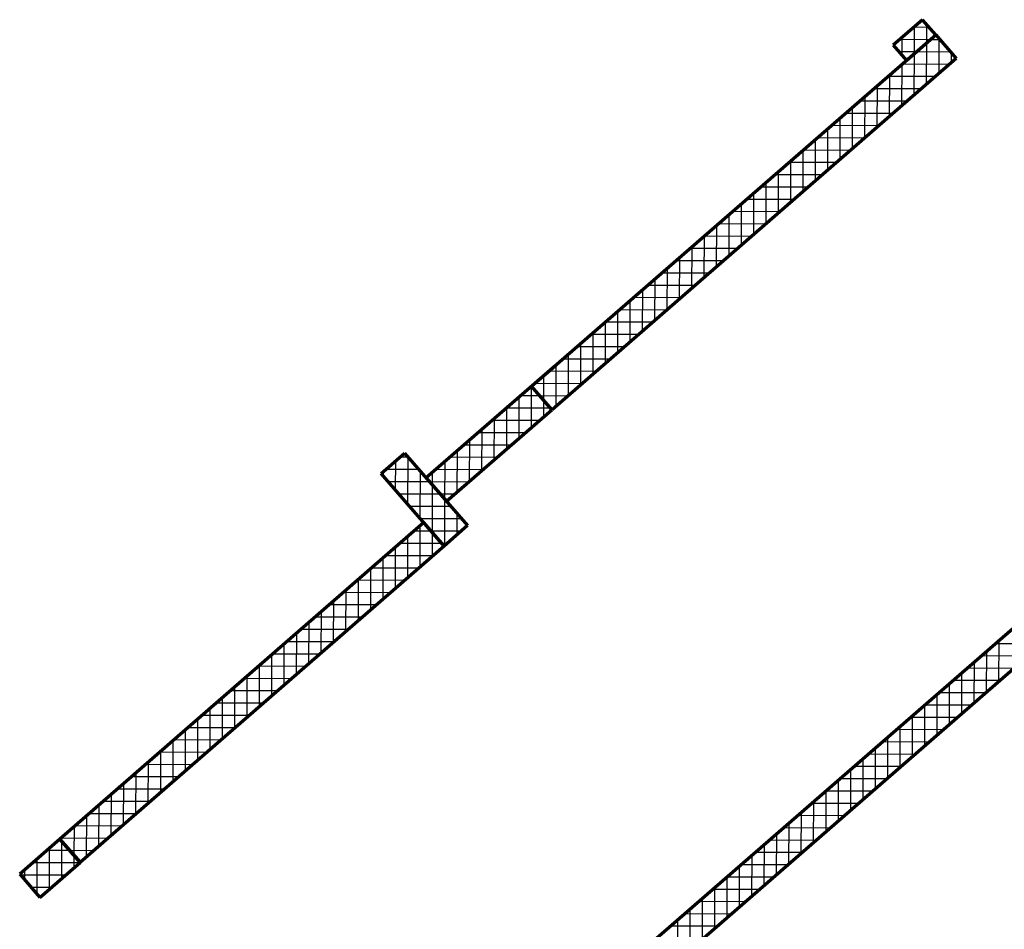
# Model space of a CAD drawing. Header units: millimetres. Extents: x 98667 to 994031, y -2704 to 533009.
# Tile 75 of 153: x 442881 to 449223, y 212231 to 218090. Entities that reach past the tile are written whole.
import ezdxf

# ---------------------------------------------------------------- set-up
doc = ezdxf.new("R2010")
doc.units = ezdxf.units.MM
doc.layers.add('A-WALL-FULL', color=6, linetype='Continuous', lineweight=70)
doc.layers.add('A-WALL-PATT', color=5, linetype='Continuous', lineweight=15)
doc.layers.add('A-WALL-PATT-50', color=5, linetype='Continuous')

msp = doc.modelspace()

# ---------------------------------------------------------------- linework, layer by layer
at = {"layer": 'A-WALL-FULL', "color": 251, "linetype": 'ByBlock'}
for p, q in [((448697.1, 218090.1), (448508.6, 217926.2)), ((448782.4, 217992), (448697.1, 218090.1)), ((446178.8, 215728.7), (448782.4, 217992)), ((448593.9, 217828.1), (448782.4, 217992)), ((448782.4, 217992), (448913.6, 217841)), ((448508.6, 217926.2), (448593.9, 217828.1)), ((448913.6, 217841), (446310.1, 215577.8)), ((446329.3, 215860.5), (445499.1, 215138.9)), ((446178.3, 215729.3), (446329.8, 215860)), ((446329.8, 215860), (446329.3, 215860.5)), ((446309.8, 215578.1), (446178.3, 215729.3)), ((446310.1, 215577.8), (446178.8, 215728.7)), ((445630.3, 214987.9), (446309.8, 215578.1)), ((445208.9, 215167.8), (445359.9, 215299)), ((445359.9, 215299), (445766.7, 214831.1)), ((445615.7, 214699.9), (445208.9, 215167.8)), ((445499.1, 215138.9), (445630.3, 214987.9)), ((445484.5, 214850.8), (443140.3, 212812.2)), ((445614.7, 214701.1), (445484.5, 214850.8)), ((445766.7, 214831.1), (445615.7, 214699.9)), ((443270.1, 212662.9), (445614.7, 214701.1)), ((445345.3, 210750.6), (449759.7, 214588.6)), ((449739.9, 214306.5), (445476, 210600.2)), ((443140.3, 212812.2), (442881.2, 212586.9)), ((443140.3, 212812.2), (443270.1, 212662.9)), ((443271.1, 212661.7), (443140.3, 212812.2)), ((443012, 212436.5), (443271.1, 212661.7)), ((442881.2, 212586.9), (443012, 212436.5))]:
    msp.add_line(p, q, dxfattribs=at)
at = {"layer": 'A-WALL-PATT', "color": 251, "linetype": 'Continuous'}
for p, q in [((448644.4, 217872), (448644.9, 218044.7)), ((448747.3, 217961.4), (448549.7, 217962)), ((448809.1, 217961.3), (448747.3, 217961.4)), ((448802.8, 217744.7), (448803.4, 217967.8)), ((448643.7, 217606.4), (448644.4, 217872)), ((448869.1, 217802.3), (448565.2, 217803.2)), ((448484.6, 217468.1), (448485.3, 217733.7)), ((448687, 217644.1), (448383.2, 217644.9)), ((448325.4, 217329.7), (448326.2, 217595.4)), ((448505, 217485.8), (448201.1, 217486.7)), ((448166.3, 217191.4), (448167, 217457)), ((448007.2, 217053.1), (448007.9, 217318.7)), ((448323, 217327.6), (448019.1, 217328.4)), ((448140.9, 217169.3), (447837, 217170.2)), ((447848, 216914.7), (447848.8, 217180.4)), ((447688.9, 216776.4), (447689.6, 217042)), ((447958.9, 217011.1), (447655, 217011.9)), ((447776.8, 216852.8), (447472.9, 216853.7)), ((447529.8, 216638.1), (447530.5, 216903.7)), ((447370.6, 216499.7), (447371.4, 216765.4)), ((447594.8, 216694.6), (447290.9, 216695.4)), ((447211.5, 216361.4), (447212.2, 216627.1)), ((447412.7, 216536.4), (447108.9, 216537.2)), ((447052.4, 216223.1), (447053.1, 216488.7)), ((446893.2, 216084.8), (446894, 216350.4)), ((447230.7, 216378.1), (446926.8, 216378.9)), ((446734.1, 215946.4), (446734.8, 216212.1)), ((447048.6, 216219.9), (446744.8, 216220.7)), ((446866.6, 216061.6), (446562.7, 216062.4)), ((446575, 215808.1), (446575.7, 216073.7)), ((446684.6, 215903.4), (446380.7, 215904.2)), ((446415.8, 215669.8), (446416.6, 215935.4)), ((446257, 215638.8), (446257.4, 215797.1)), ((446257.4, 215797.6), (446257.4, 215798.1)), ((446197.6, 215745.9), (446197.4, 215745.9)), ((446502.5, 215745.1), (446198.6, 215745.9)), ((446097.6, 215393.8), (446098.3, 215659.8)), ((446256.7, 215532), (446257, 215638.8)), ((446302.1, 215586.9), (446015.4, 215587.7)), ((446320.5, 215586.9), (446302.1, 215586.9)), ((445938.4, 215255.6), (445939.2, 215521.4)), ((445779.3, 215117.4), (445780, 215383.1)), ((446137.7, 215428.6), (445833.3, 215429.5)), ((445383.4, 215271.9), (445328.9, 215272.1)), ((445955.5, 215270.4), (445651.3, 215271.2)), ((445302.9, 215059.7), (445303.4, 215250)), ((445620.2, 214999.5), (445620.9, 215244.8)), ((445461.2, 214877.7), (445462, 215181.6)), ((445521.7, 215112.8), (445256.1, 215113.5)), ((445773.3, 215112.1), (445521.7, 215112.8)), ((445660.1, 214953.7), (445394.4, 214954.4)), ((445619.4, 214703.1), (445620.2, 214999.5)), ((445460.3, 214566.9), (445461, 214830.4)), ((445532.8, 214795.3), (445421, 214795.6)), ((445724.9, 214794.7), (445532.8, 214795.3)), ((445301.2, 214428.5), (445301.9, 214692)), ((445540.4, 214636.5), (445239, 214637.3)), ((445142, 214290.2), (445142.8, 214553.6)), ((445358.3, 214478.3), (445057.1, 214479.1)), ((444982.9, 214151.9), (444983.6, 214415.2)), ((445176.3, 214320), (444875.1, 214320.8)), ((444823.8, 214013.6), (444824.5, 214276.8)), ((444664.6, 213875.2), (444665.4, 214138.4)), ((444994.3, 214161.8), (444693.1, 214162.6)), ((444505.5, 213736.9), (444506.2, 214000)), ((444812.2, 214003.5), (444511.2, 214004.3)), ((449376.9, 213990.9), (449073.2, 213991.8)), ((449109.3, 213758.3), (449110.1, 214023.8)), ((444346.4, 213598.6), (444347.1, 213861.6)), ((448950.2, 213620), (448950.9, 213885.5)), ((444630.2, 213845.3), (444329.2, 213846.1)), ((449194.8, 213832.7), (448891.2, 213833.5)), ((448791.1, 213481.7), (448791.8, 213747.1)), ((444448.1, 213687), (444147.2, 213687.8)), ((444187.2, 213460.2), (444188, 213723.3)), ((449012.8, 213674.4), (448709.1, 213675.3)), ((448631.9, 213343.4), (448632.7, 213608.8)), ((444028.1, 213321.9), (444028.8, 213584.9)), ((444266.1, 213528.8), (443965.3, 213529.6)), ((448830.7, 213516.2), (448527.1, 213517)), ((443869, 213183.6), (443869.7, 213446.5)), ((448472.8, 213205.1), (448473.5, 213470.4)), ((444084, 213370.5), (443783.3, 213371.3)), ((448648.7, 213357.9), (448345.1, 213358.8)), ((443709.8, 213045.2), (443710.6, 213308.1)), ((448313.7, 213066.8), (448314.4, 213332.1)), ((443550.7, 212906.9), (443551.4, 213169.7)), ((443902, 213212.3), (443601.4, 213213.1)), ((448154.5, 212928.4), (448155.3, 213193.7)), ((448466.6, 213199.7), (448163.1, 213200.5)), ((443719.9, 213054), (443419.4, 213054.8)), ((448284.5, 213041.4), (447981.1, 213042.3)), ((447995.4, 212790.1), (447996.1, 213055.4)), ((443391.6, 212768.6), (443392.3, 213031.3)), ((447836.3, 212651.8), (447837, 212917)), ((443232.7, 212706), (443233.2, 212892.9)), ((443537.9, 212895.8), (443237.4, 212896.6)), ((448102.5, 212883.2), (447799.1, 212884)), ((443204.9, 212737.9), (443055.4, 212738.3)), ((443073.3, 212489.8), (443074, 212754.5)), ((443355.9, 212737.5), (443204.9, 212737.9)), ((447920.4, 212724.9), (447617.1, 212725.8)), ((447677.1, 212513.5), (447677.9, 212778.6)), ((443232.4, 212628.1), (443232.7, 212706)), ((442914.7, 212548.3), (442914.9, 212616.2)), ((447518, 212375.2), (447518.7, 212640.3)), ((443176.2, 212579.3), (442887.1, 212580.1)), ((447738.4, 212566.7), (447435.1, 212567.5)), ((447358.9, 212236.8), (447359.6, 212501.9)), ((447556.3, 212408.4), (447253, 212409.3)), ((447199.7, 212098.5), (447200.5, 212363.6)), ((447374.2, 212250.2), (447071, 212251))]:
    msp.add_line(p, q, dxfattribs=at)
at = {"layer": 'A-WALL-PATT-50', "color": 251, "linetype": 'Continuous'}
for p, q in [((448724, 217941.2), (448724.3, 218058.8)), ((448739.9, 218040.8), (448640.7, 218041.1)), ((448644.4, 217872), (448644.9, 218044.7)), ((448747.3, 217961.4), (448549.7, 217962)), ((448565, 217861.4), (448565.3, 217975.5)), ((448723.3, 217675.6), (448724, 217941.2)), ((448809.1, 217961.3), (448747.3, 217961.4)), ((448802.8, 217744.7), (448803.4, 217967.8)), ((448656.2, 217882.3), (448546.6, 217882.6)), ((448643.7, 217606.4), (448644.4, 217872)), ((448878.2, 217881.7), (448656.2, 217882.3)), ((448882.4, 217813.9), (448882.6, 217876.7)), ((448564.1, 217537.2), (448564.9, 217802.9)), ((448869.1, 217802.3), (448565.2, 217803.2)), ((448484.6, 217468.1), (448485.3, 217733.7)), ((448778.1, 217723.2), (448474.2, 217724.1)), ((448687, 217644.1), (448383.2, 217644.9)), ((448405, 217398.9), (448405.7, 217664.5)), ((448596, 217565), (448292.1, 217565.8)), ((448325.4, 217329.7), (448326.2, 217595.4)), ((448505, 217485.8), (448201.1, 217486.7)), ((448245.9, 217260.6), (448246.6, 217526.2)), ((448166.3, 217191.4), (448167, 217457)), ((448086.7, 217122.2), (448087.5, 217387.9)), ((448414, 217406.7), (448110.1, 217407.6)), ((448007.2, 217053.1), (448007.9, 217318.7)), ((448323, 217327.6), (448019.1, 217328.4)), ((447927.6, 216983.9), (447928.3, 217249.5)), ((448231.9, 217248.5), (447928.1, 217249.3)), ((448140.9, 217169.3), (447837, 217170.2)), ((447848, 216914.7), (447848.8, 217180.4)), ((447768.5, 216845.6), (447769.2, 217111.2)), ((447688.9, 216776.4), (447689.6, 217042)), ((448049.9, 217090.2), (447746, 217091.1)), ((447609.3, 216707.2), (447610.1, 216972.9)), ((447958.9, 217011.1), (447655, 217011.9)), ((447867.8, 216932), (447564, 216932.8)), ((447776.8, 216852.8), (447472.9, 216853.7)), ((447529.8, 216638.1), (447530.5, 216903.7)), ((447450.2, 216568.9), (447450.9, 216834.6)), ((447370.6, 216499.7), (447371.4, 216765.4)), ((447685.8, 216773.7), (447381.9, 216774.6)), ((447594.8, 216694.6), (447290.9, 216695.4)), ((447291.1, 216430.6), (447291.8, 216696.2)), ((447503.8, 216615.5), (447199.9, 216616.3)), ((447211.5, 216361.4), (447212.2, 216627.1)), ((447412.7, 216536.4), (447108.9, 216537.2)), ((447131.9, 216292.3), (447132.7, 216557.9)), ((447052.4, 216223.1), (447053.1, 216488.7)), ((446972.8, 216153.9), (446973.5, 216419.6)), ((447321.7, 216457.2), (447017.8, 216458.1)), ((446893.2, 216084.8), (446894, 216350.4)), ((447230.7, 216378.1), (446926.8, 216378.9)), ((446813.7, 216015.6), (446814.4, 216281.2)), ((447139.7, 216299), (446835.8, 216299.8)), ((446734.1, 215946.4), (446734.8, 216212.1)), ((447048.6, 216219.9), (446744.8, 216220.7)), ((446957.6, 216140.7), (446653.7, 216141.6)), ((446654.5, 215877.3), (446655.3, 216142.9)), ((446866.6, 216061.6), (446562.7, 216062.4)), ((446575, 215808.1), (446575.7, 216073.7)), ((446775.6, 215982.5), (446471.7, 215983.3)), ((446495.4, 215738.9), (446496.1, 216004.6)), ((446684.6, 215903.4), (446380.7, 215904.2)), ((446415.8, 215669.8), (446416.6, 215935.4)), ((446336.3, 215600.6), (446337, 215866.2)), ((446257, 215638.8), (446257.4, 215797.1)), ((446257.4, 215797.6), (446257.4, 215798.1)), ((446289.3, 215825.1), (446288.5, 215825.1)), ((446593.5, 215824.2), (446289.7, 215825.1)), ((446177.1, 215462.9), (446177.9, 215728.9)), ((446197.6, 215745.9), (446197.4, 215745.9)), ((446502.5, 215745.1), (446198.6, 215745.9)), ((446097.6, 215393.8), (446098.3, 215659.8)), ((446233, 215666.5), (446106.4, 215666.8)), ((446411.5, 215666), (446233, 215666.5)), ((446256.7, 215532), (446257, 215638.8)), ((446302.1, 215586.9), (446015.4, 215587.7)), ((446018, 215324.7), (446018.7, 215590.6)), ((446320.5, 215586.9), (446302.1, 215586.9)), ((445938.4, 215255.6), (445939.2, 215521.4)), ((445858.9, 215186.5), (445859.6, 215452.3)), ((446228.8, 215507.7), (445924.4, 215508.6)), ((445779.3, 215117.4), (445780, 215383.1)), ((446137.7, 215428.6), (445833.3, 215429.5)), ((446046.6, 215349.5), (445742.3, 215350.3)), ((445383.4, 215271.9), (445328.9, 215272.1)), ((445382, 214968.7), (445382.9, 215272.6)), ((445955.5, 215270.4), (445651.3, 215271.2)), ((445699.7, 215048.3), (445700.5, 215314)), ((445452.6, 215192.4), (445237.9, 215193)), ((445302.9, 215059.7), (445303.4, 215250)), ((445620.2, 214999.5), (445620.9, 215244.8)), ((445223.8, 215150.7), (445223.9, 215180.8)), ((445461.2, 214877.7), (445462, 215181.6)), ((445541.1, 215090.5), (445541.3, 215175.6)), ((445864.4, 215191.2), (445560.3, 215192.1)), ((445521.7, 215112.8), (445256.1, 215113.5)), ((445773.3, 215112.1), (445521.7, 215112.8)), ((445540.3, 214786.6), (445541.1, 215090.5)), ((445590.9, 215033.2), (445325.3, 215034)), ((445682.2, 215033), (445590.9, 215033.2)), ((445660.1, 214953.7), (445394.4, 214954.4)), ((445619.4, 214703.1), (445620.2, 214999.5)), ((445699, 214772.2), (445699.4, 214908.5)), ((445460.3, 214566.9), (445461, 214830.4)), ((445729.2, 214874.1), (445463.6, 214874.8)), ((445380.7, 214497.7), (445381.5, 214761.2)), ((445532.8, 214795.3), (445421, 214795.6)), ((445724.9, 214794.7), (445532.8, 214795.3)), ((445539.9, 214636), (445540.3, 214786.6)), ((445301.2, 214428.5), (445301.9, 214692)), ((445601.9, 214715.7), (445330, 214716.5)), ((445633.8, 214715.6), (445601.9, 214715.7)), ((445221.6, 214359.4), (445222.3, 214622.8)), ((445540.4, 214636.5), (445239, 214637.3)), ((445142, 214290.2), (445142.8, 214553.6)), ((445449.4, 214557.4), (445148.1, 214558.2)), ((445358.3, 214478.3), (445057.1, 214479.1)), ((445062.5, 214221.1), (445063.2, 214484.4)), ((445267.3, 214399.1), (444966.1, 214400)), ((444982.9, 214151.9), (444983.6, 214415.2)), ((445176.3, 214320), (444875.1, 214320.8)), ((444903.3, 214082.7), (444904.1, 214346)), ((445085.3, 214240.9), (444784.1, 214241.7)), ((444823.8, 214013.6), (444824.5, 214276.8)), ((444744.2, 213944.4), (444744.9, 214207.6)), ((444664.6, 213875.2), (444665.4, 214138.4)), ((444994.3, 214161.8), (444693.1, 214162.6)), ((444585.1, 213806.1), (444585.8, 214069.2)), ((444903.2, 214082.6), (444602.2, 214083.5)), ((449467.9, 214070.1), (449164.2, 214070.9)), ((449188.9, 213827.5), (449189.6, 214093)), ((444505.5, 213736.9), (444506.2, 214000)), ((444812.2, 214003.5), (444511.2, 214004.3)), ((449376.9, 213990.9), (449073.2, 213991.8)), ((449109.3, 213758.3), (449110.1, 214023.8)), ((444721.2, 213924.4), (444420.2, 213925.2)), ((444425.9, 213667.7), (444426.7, 213930.8)), ((449029.8, 213689.2), (449030.5, 213954.7)), ((444346.4, 213598.6), (444347.1, 213861.6)), ((448950.2, 213620), (448950.9, 213885.5)), ((449285.9, 213911.8), (448982.2, 213912.6)), ((444630.2, 213845.3), (444329.2, 213846.1)), ((448870.6, 213550.9), (448871.4, 213816.3)), ((449194.8, 213832.7), (448891.2, 213833.5)), ((444539.1, 213766.1), (444238.2, 213767)), ((444266.8, 213529.4), (444267.5, 213792.4)), ((448791.1, 213481.7), (448791.8, 213747.1)), ((449103.8, 213753.6), (448800.1, 213754.4)), ((444448.1, 213687), (444147.2, 213687.8)), ((444187.2, 213460.2), (444188, 213723.3)), ((449012.8, 213674.4), (448709.1, 213675.3)), ((448711.5, 213412.5), (448712.2, 213678)), ((444357.1, 213607.9), (444056.3, 213608.7)), ((444107.7, 213391.1), (444108.4, 213654.1)), ((448631.9, 213343.4), (448632.7, 213608.8)), ((444028.1, 213321.9), (444028.8, 213584.9)), ((448921.8, 213595.3), (448618.1, 213596.1)), ((443948.5, 213252.7), (443949.3, 213515.7)), ((444266.1, 213528.8), (443965.3, 213529.6)), ((448830.7, 213516.2), (448527.1, 213517)), ((448552.4, 213274.2), (448553.1, 213539.6)), ((443869, 213183.6), (443869.7, 213446.5)), ((444175.1, 213449.6), (443874.3, 213450.5)), ((448739.7, 213437.1), (448436.1, 213437.9)), ((448472.8, 213205.1), (448473.5, 213470.4)), ((444084, 213370.5), (443783.3, 213371.3)), ((443789.4, 213114.4), (443790.1, 213377.3)), ((448648.7, 213357.9), (448345.1, 213358.8)), ((448393.2, 213135.9), (448394, 213401.2)), ((443993, 213291.4), (443692.3, 213292.2)), ((443709.8, 213045.2), (443710.6, 213308.1)), ((448313.7, 213066.8), (448314.4, 213332.1)), ((443630.3, 212976.1), (443631, 213238.9)), ((448234.1, 212997.6), (448234.8, 213262.9)), ((448557.6, 213278.8), (448254.1, 213279.6)), ((443550.7, 212906.9), (443551.4, 213169.7)), ((443902, 213212.3), (443601.4, 213213.1)), ((448154.5, 212928.4), (448155.3, 213193.7)), ((448466.6, 213199.7), (448163.1, 213200.5)), ((443471.1, 212837.7), (443471.9, 213100.5)), ((443811, 213133.1), (443510.4, 213134)), ((448375.6, 213120.6), (448072.1, 213121.4)), ((448075, 212859.3), (448075.7, 213124.5)), ((443719.9, 213054), (443419.4, 213054.8)), ((448284.5, 213041.4), (447981.1, 213042.3)), ((447995.4, 212790.1), (447996.1, 213055.4)), ((443628.9, 212974.9), (443328.4, 212975.7)), ((443391.6, 212768.6), (443392.3, 213031.3)), ((447915.8, 212721), (447916.6, 212986.2)), ((443312, 212699.4), (443312.7, 212962.1)), ((447836.3, 212651.8), (447837, 212917)), ((448193.5, 212962.3), (447890.1, 212963.1)), ((443232.7, 212706), (443233.2, 212892.9)), ((443537.9, 212895.8), (443237.4, 212896.6)), ((447756.7, 212582.6), (447757.4, 212847.8)), ((448102.5, 212883.2), (447799.1, 212884)), ((443446.9, 212816.6), (443146.4, 212817.5)), ((443152.9, 212558.9), (443153.5, 212797)), ((443153.5, 212797), (443153.6, 212823.7)), ((448011.5, 212804.1), (447708.1, 212804.9)), ((443204.9, 212737.9), (443055.4, 212738.3)), ((443073.3, 212489.8), (443074, 212754.5)), ((443355.9, 212737.5), (443204.9, 212737.9)), ((447920.4, 212724.9), (447617.1, 212725.8)), ((447677.1, 212513.5), (447677.9, 212778.6)), ((443267.3, 212658.4), (442964.4, 212659.2)), ((442993.8, 212457.3), (442994.5, 212685.4)), ((443232.4, 212628.1), (443232.7, 212706)), ((447597.6, 212444.3), (447598.3, 212709.5)), ((442914.7, 212548.3), (442914.9, 212616.2)), ((447518, 212375.2), (447518.7, 212640.3)), ((447829.4, 212645.8), (447526.1, 212646.6)), ((443176.2, 212579.3), (442887.1, 212580.1)), ((447738.4, 212566.7), (447435.1, 212567.5)), ((447438.4, 212306), (447439.2, 212571.1)), ((443085.2, 212500.1), (442956.3, 212500.5)), ((447647.3, 212487.6), (447344, 212488.4)), ((447358.9, 212236.8), (447359.6, 212501.9)), ((447556.3, 212408.4), (447253, 212409.3)), ((447279.3, 212167.7), (447280, 212432.8)), ((447199.7, 212098.5), (447200.5, 212363.6)), ((447120.2, 212029.4), (447120.9, 212294.4)), ((447465.3, 212329.3), (447162, 212330.2)), ((447374.2, 212250.2), (447071, 212251))]:
    msp.add_line(p, q, dxfattribs=at)

doc.saveas('drawing.dxf')
